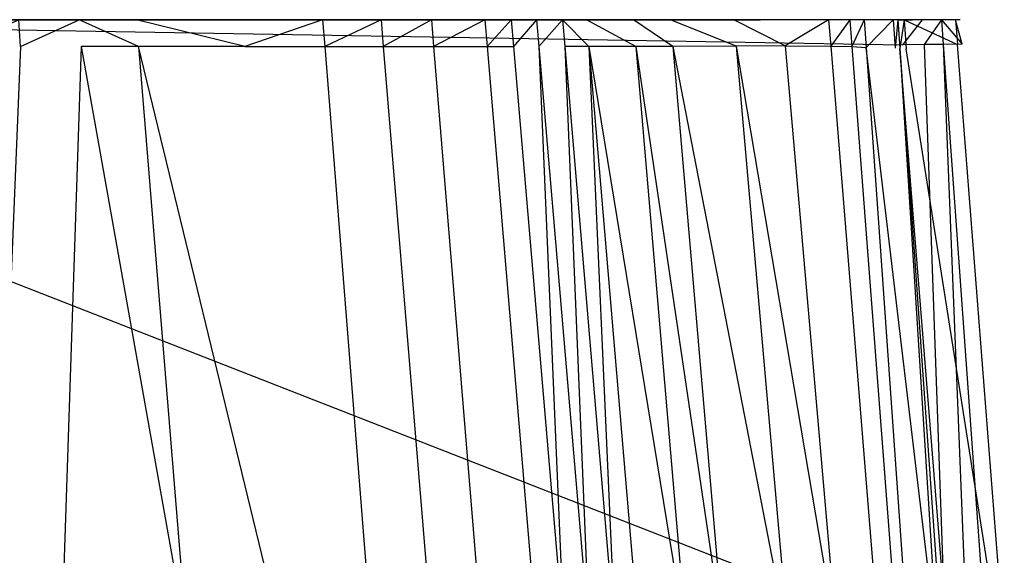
# Model space of a CAD drawing. Extents: x 0 to 0.36, y -0.56 to 0.
# Tile 40 of 40: x 0.242 to 0.341, y -0.054 to 0. Entities that reach past the tile are written whole.
import ezdxf

# ---------------------------------------------------------------- set-up
doc = ezdxf.new("R2010")
doc.units = 0
doc.layers.add('L1_WC_N_5638H0__0___REPLACEMTFO', color=7, linetype='CONTINUOUS')

msp = doc.modelspace()

# ---------------------------------------------------------------- linework, layer by layer
at = {"layer": 'L1_WC_N_5638H0__0___REPLACEMTFO', "color": 8}
for points, invisible_edges in [([(0.18, -0.000123, 0.359945), (0.33027, -0.000123, 0.357704), (0.18, -0.000123, 0.357704), (0.18, -0.000123, 0.359945)], 13), ([(0.33027, -0.000123, 0.357704), (0.18, -0.000123, 0.359945), (0.33027, -0.000123, 0.359945), (0.33027, -0.000123, 0.357704)], 14), ([(0.24021, -0.000123, 0.02786), (0.18, -0.000123, 0.357704), (0.246145, -0.000123, 0.033522), (0.24021, -0.000123, 0.02786)], 13), ([(0.246145, -0.000123, 0.033522), (0.18, -0.000123, 0.357704), (0.25176, -0.000123, 0.039513), (0.246145, -0.000123, 0.033522)], 10), ([(0.25176, -0.000123, 0.039513), (0.18, -0.000123, 0.357704), (0.26233, -0.000123, 0.053268), (0.25176, -0.000123, 0.039513)], 13), ([(0.26233, -0.000123, 0.053268), (0.18, -0.000123, 0.357704), (0.270225, -0.000123, 0.065867), (0.26233, -0.000123, 0.053268)], 10), ([(0.270225, -0.000123, 0.065867), (0.18, -0.000123, 0.357704), (0.276045, -0.000123, 0.076578), (0.270225, -0.000123, 0.065867)], 13), ([(0.276045, -0.000123, 0.076578), (0.18, -0.000123, 0.357704), (0.281059, -0.000123, 0.086802), (0.276045, -0.000123, 0.076578)], 10), ([(0.281059, -0.000123, 0.086802), (0.18, -0.000123, 0.357704), (0.286404, -0.000123, 0.098683), (0.281059, -0.000123, 0.086802)], 13), ([(0.286404, -0.000123, 0.098683), (0.18, -0.000123, 0.357704), (0.289039, -0.000123, 0.104893), (0.286404, -0.000123, 0.098683)], 10), ([(0.289039, -0.000123, 0.104893), (0.18, -0.000123, 0.357704), (0.291581, -0.000123, 0.111106), (0.289039, -0.000123, 0.104893)], 13), ([(0.291581, -0.000123, 0.111106), (0.18, -0.000123, 0.357704), (0.294174, -0.000123, 0.117703), (0.291581, -0.000123, 0.111106)], 10), ([(0.294174, -0.000123, 0.117703), (0.18, -0.000123, 0.357704), (0.296567, -0.000123, 0.124082), (0.294174, -0.000123, 0.117703)], 13), ([(0.296567, -0.000123, 0.124082), (0.18, -0.000123, 0.357704), (0.301262, -0.000123, 0.137679), (0.296567, -0.000123, 0.124082)], 10), ([(0.301262, -0.000123, 0.137679), (0.18, -0.000123, 0.357704), (0.304961, -0.000123, 0.149786), (0.301262, -0.000123, 0.137679)], 13), ([(0.304961, -0.000123, 0.149786), (0.18, -0.000123, 0.357704), (0.311275, -0.000123, 0.174899), (0.304961, -0.000123, 0.149786)], 10), ([(0.311275, -0.000123, 0.174899), (0.18, -0.000123, 0.357704), (0.316202, -0.000123, 0.200976), (0.311275, -0.000123, 0.174899)], 13), ([(0.316202, -0.000123, 0.200976), (0.18, -0.000123, 0.357704), (0.320774, -0.000123, 0.234541), (0.316202, -0.000123, 0.200976)], 15), ([(0.320774, -0.000123, 0.234541), (0.18, -0.000123, 0.357704), (0.322897, -0.000123, 0.254607), (0.320774, -0.000123, 0.234541)], 15), ([(0.322897, -0.000123, 0.254607), (0.18, -0.000123, 0.357704), (0.324726, -0.000123, 0.274097), (0.322897, -0.000123, 0.254607)], 15), ([(0.324726, -0.000123, 0.274097), (0.18, -0.000123, 0.357704), (0.326926, -0.000123, 0.299016), (0.324726, -0.000123, 0.274097)], 15), ([(0.326926, -0.000123, 0.299016), (0.18, -0.000123, 0.357704), (0.327049, -0.000123, 0.300425), (0.326926, -0.000123, 0.299016)], 15), ([(0.327049, -0.000123, 0.300425), (0.18, -0.000123, 0.357704), (0.331464, -0.000123, 0.337238), (0.327049, -0.000123, 0.300425)], 15), ([(0.331464, -0.000123, 0.337238), (0.18, -0.000123, 0.357704), (0.333481, -0.000123, 0.352892), (0.331464, -0.000123, 0.337238)], 15), ([(0.333481, -0.000123, 0.352892), (0.18, -0.000123, 0.357704), (0.333461, -0.000123, 0.356089), (0.333481, -0.000123, 0.352892)], 15), ([(0.333461, -0.000123, 0.356089), (0.18, -0.000123, 0.357704), (0.332751, -0.000123, 0.357079), (0.333461, -0.000123, 0.356089)], 15), ([(0.332751, -0.000123, 0.357079), (0.18, -0.000123, 0.357704), (0.331775, -0.000123, 0.357704), (0.332751, -0.000123, 0.357079)], 15), ([(0.331775, -0.000123, 0.357704), (0.18, -0.000123, 0.357704), (0.33027, -0.000123, 0.357704), (0.331775, -0.000123, 0.357704)], 15), ([(0.330463, -0.002636, 0.359947), (0.18, -0.000123, 0.359945), (0.18, -0.00262, 0.359947), (0.330463, -0.002636, 0.359947)], 13), ([(0.18, -0.000123, 0.359945), (0.330463, -0.002636, 0.359947), (0.33027, -0.000123, 0.359945), (0.18, -0.000123, 0.359945)], 14), ([(0.235275, -0.002808, 0.020823), (0.241674, -0.000118, 0.026127), (0.241862, -0.002804, 0.026119), (0.235275, -0.002808, 0.020823)], 14), ([(0.24021, -0.000123, 0.02786), (0.247751, -0.000128, 0.031931), (0.241674, -0.000118, 0.026127), (0.24021, -0.000123, 0.02786)], 13), ([(0.247751, -0.000128, 0.031931), (0.24021, -0.000123, 0.02786), (0.246145, -0.000123, 0.033522), (0.247751, -0.000128, 0.031931)], 14), ([(0.247751, -0.000128, 0.031931), (0.241862, -0.002804, 0.026119), (0.241674, -0.000118, 0.026127), (0.247751, -0.000128, 0.031931)], 13), ([(0.241862, -0.002804, 0.026119), (0.247751, -0.000128, 0.031931), (0.247955, -0.002802, 0.031945), (0.241862, -0.002804, 0.026119)], 14), ([(0.246145, -0.000123, 0.033522), (0.253505, -0.000123, 0.038061), (0.247751, -0.000128, 0.031931), (0.246145, -0.000123, 0.033522)], 13), ([(0.253505, -0.000123, 0.038061), (0.246145, -0.000123, 0.033522), (0.25176, -0.000123, 0.039513), (0.253505, -0.000123, 0.038061)], 14), ([(0.253721, -0.002801, 0.038095), (0.247751, -0.000128, 0.031931), (0.253505, -0.000123, 0.038061), (0.253721, -0.002801, 0.038095)], 14), ([(0.247751, -0.000128, 0.031931), (0.253721, -0.002801, 0.038095), (0.247955, -0.002802, 0.031945), (0.247751, -0.000128, 0.031931)], 13), ([(0.25176, -0.000123, 0.039513), (0.264219, -0.000123, 0.052004), (0.253505, -0.000123, 0.038061), (0.25176, -0.000123, 0.039513)], 13), ([(0.264219, -0.000123, 0.052004), (0.25176, -0.000123, 0.039513), (0.26233, -0.000123, 0.053268), (0.264219, -0.000123, 0.052004)], 14), ([(0.253505, -0.000123, 0.038061), (0.264388, -0.0028, 0.051977), (0.253721, -0.002801, 0.038095), (0.253505, -0.000123, 0.038061)], 13), ([(0.264388, -0.0028, 0.051977), (0.253505, -0.000123, 0.038061), (0.264219, -0.000123, 0.052004), (0.264388, -0.0028, 0.051977)], 14), ([(0.26233, -0.000123, 0.053268), (0.272208, -0.000123, 0.064752), (0.264219, -0.000123, 0.052004), (0.26233, -0.000123, 0.053268)], 13), ([(0.272208, -0.000123, 0.064752), (0.26233, -0.000123, 0.053268), (0.270225, -0.000123, 0.065867), (0.272208, -0.000123, 0.064752)], 14), ([(0.272208, -0.000123, 0.064752), (0.264388, -0.0028, 0.051977), (0.264219, -0.000123, 0.052004), (0.272208, -0.000123, 0.064752)], 14), ([(0.264388, -0.0028, 0.051977), (0.272208, -0.000123, 0.064752), (0.272419, -0.002803, 0.064774), (0.264388, -0.0028, 0.051977)], 13), ([(0.270225, -0.000123, 0.065867), (0.278083, -0.000123, 0.075565), (0.272208, -0.000123, 0.064752), (0.270225, -0.000123, 0.065867)], 13), ([(0.278083, -0.000123, 0.075565), (0.270225, -0.000123, 0.065867), (0.276045, -0.000123, 0.076578), (0.278083, -0.000123, 0.075565)], 14), ([(0.278083, -0.000123, 0.075565), (0.272419, -0.002803, 0.064774), (0.272208, -0.000123, 0.064752), (0.278083, -0.000123, 0.075565)], 14), ([(0.272419, -0.002803, 0.064774), (0.278083, -0.000123, 0.075565), (0.278302, -0.002807, 0.075581), (0.272419, -0.002803, 0.064774)], 13), ([(0.276045, -0.000123, 0.076578), (0.283134, -0.000123, 0.085864), (0.278083, -0.000123, 0.075565), (0.276045, -0.000123, 0.076578)], 13), ([(0.283134, -0.000123, 0.085864), (0.276045, -0.000123, 0.076578), (0.281059, -0.000123, 0.086802), (0.283134, -0.000123, 0.085864)], 14), ([(0.283134, -0.000123, 0.085864), (0.278302, -0.002807, 0.075581), (0.278083, -0.000123, 0.075565), (0.283134, -0.000123, 0.085864)], 14), ([(0.278302, -0.002807, 0.075581), (0.283134, -0.000123, 0.085864), (0.283352, -0.002812, 0.08586), (0.278302, -0.002807, 0.075581)], 13), ([(0.281059, -0.000123, 0.086802), (0.288504, -0.000123, 0.0978), (0.283134, -0.000123, 0.085864), (0.281059, -0.000123, 0.086802)], 13), ([(0.288504, -0.000123, 0.0978), (0.281059, -0.000123, 0.086802), (0.286404, -0.000123, 0.098683), (0.288504, -0.000123, 0.0978)], 14), ([(0.288504, -0.000123, 0.0978), (0.283352, -0.002812, 0.08586), (0.283134, -0.000123, 0.085864), (0.288504, -0.000123, 0.0978)], 14), ([(0.283352, -0.002812, 0.08586), (0.288504, -0.000123, 0.0978), (0.288729, -0.002819, 0.097794), (0.283352, -0.002812, 0.08586)], 13), ([(0.286404, -0.000123, 0.098683), (0.291154, -0.000123, 0.104045), (0.288504, -0.000123, 0.0978), (0.286404, -0.000123, 0.098683)], 13), ([(0.291154, -0.000123, 0.104045), (0.286404, -0.000123, 0.098683), (0.289039, -0.000123, 0.104893), (0.291154, -0.000123, 0.104045)], 14), ([(0.291154, -0.000123, 0.104045), (0.288729, -0.002819, 0.097794), (0.288504, -0.000123, 0.0978), (0.291154, -0.000123, 0.104045)], 14), ([(0.288729, -0.002819, 0.097794), (0.291154, -0.000123, 0.104045), (0.291381, -0.002821, 0.104041), (0.288729, -0.002819, 0.097794)], 13), ([(0.289039, -0.000123, 0.104893), (0.293707, -0.000123, 0.110285), (0.291154, -0.000123, 0.104045), (0.289039, -0.000123, 0.104893)], 13), ([(0.293707, -0.000123, 0.110285), (0.289039, -0.000123, 0.104893), (0.291581, -0.000123, 0.111106), (0.293707, -0.000123, 0.110285)], 14), ([(0.293707, -0.000123, 0.110285), (0.291381, -0.002821, 0.104041), (0.291154, -0.000123, 0.104045), (0.293707, -0.000123, 0.110285)], 14), ([(0.291381, -0.002821, 0.104041), (0.293707, -0.000123, 0.110285), (0.293934, -0.002824, 0.11028), (0.291381, -0.002821, 0.104041)], 13), ([(0.291581, -0.000123, 0.111106), (0.296311, -0.000123, 0.116913), (0.293707, -0.000123, 0.110285), (0.291581, -0.000123, 0.111106)], 13), ([(0.296311, -0.000123, 0.116913), (0.291581, -0.000123, 0.111106), (0.294174, -0.000123, 0.117703), (0.296311, -0.000123, 0.116913)], 14), ([(0.296311, -0.000123, 0.116913), (0.293934, -0.002824, 0.11028), (0.293707, -0.000123, 0.110285), (0.296311, -0.000123, 0.116913)], 14), ([(0.293934, -0.002824, 0.11028), (0.296311, -0.000123, 0.116913), (0.296538, -0.002825, 0.116907), (0.293934, -0.002824, 0.11028)], 13), ([(0.294174, -0.000123, 0.117703), (0.298721, -0.000123, 0.123335), (0.296311, -0.000123, 0.116913), (0.294174, -0.000123, 0.117703)], 13), ([(0.298721, -0.000123, 0.123335), (0.294174, -0.000123, 0.117703), (0.296567, -0.000123, 0.124082), (0.298721, -0.000123, 0.123335)], 14), ([(0.296311, -0.000123, 0.116913), (0.298948, -0.002824, 0.12333), (0.296538, -0.002825, 0.116907), (0.296311, -0.000123, 0.116913)], 13), ([(0.298948, -0.002824, 0.12333), (0.296311, -0.000123, 0.116913), (0.298721, -0.000123, 0.123335), (0.298948, -0.002824, 0.12333)], 14), ([(0.296567, -0.000123, 0.124082), (0.303439, -0.000123, 0.136998), (0.298721, -0.000123, 0.123335), (0.296567, -0.000123, 0.124082)], 13), ([(0.303439, -0.000123, 0.136998), (0.296567, -0.000123, 0.124082), (0.301262, -0.000123, 0.137679), (0.303439, -0.000123, 0.136998)], 14), ([(0.298721, -0.000123, 0.123335), (0.303667, -0.002818, 0.136992), (0.298948, -0.002824, 0.12333), (0.298721, -0.000123, 0.123335)], 13), ([(0.303667, -0.002818, 0.136992), (0.298721, -0.000123, 0.123335), (0.303439, -0.000123, 0.136998), (0.303667, -0.002818, 0.136992)], 14), ([(0.301262, -0.000123, 0.137679), (0.307165, -0.000123, 0.149196), (0.303439, -0.000123, 0.136998), (0.301262, -0.000123, 0.137679)], 13), ([(0.307165, -0.000123, 0.149196), (0.301262, -0.000123, 0.137679), (0.304961, -0.000123, 0.149786), (0.307165, -0.000123, 0.149196)], 14), ([(0.303439, -0.000123, 0.136998), (0.307395, -0.002808, 0.14919), (0.303667, -0.002818, 0.136992), (0.303439, -0.000123, 0.136998)], 13), ([(0.307395, -0.002808, 0.14919), (0.303439, -0.000123, 0.136998), (0.307165, -0.000123, 0.149196), (0.307395, -0.002808, 0.14919)], 14), ([(0.304961, -0.000123, 0.149786), (0.313508, -0.000123, 0.174426), (0.307165, -0.000123, 0.149196), (0.304961, -0.000123, 0.149786)], 13), ([(0.313508, -0.000123, 0.174426), (0.304961, -0.000123, 0.149786), (0.311275, -0.000123, 0.174899), (0.313508, -0.000123, 0.174426)], 14), ([(0.307165, -0.000123, 0.149196), (0.313744, -0.002783, 0.17443), (0.307395, -0.002808, 0.14919), (0.307165, -0.000123, 0.149196)], 13), ([(0.313744, -0.002783, 0.17443), (0.307165, -0.000123, 0.149196), (0.313508, -0.000123, 0.174426), (0.313744, -0.002783, 0.17443)], 14), ([(0.311275, -0.000123, 0.174899), (0.318458, -0.000123, 0.200623), (0.313508, -0.000123, 0.174426), (0.311275, -0.000123, 0.174899)], 13), ([(0.318458, -0.000123, 0.200623), (0.311275, -0.000123, 0.174899), (0.316202, -0.000123, 0.200976), (0.318458, -0.000123, 0.200623)], 14), ([(0.313508, -0.000123, 0.174426), (0.31869, -0.002763, 0.200629), (0.313744, -0.002783, 0.17443), (0.313508, -0.000123, 0.174426)], 13), ([(0.31869, -0.002763, 0.200629), (0.313508, -0.000123, 0.174426), (0.318458, -0.000123, 0.200623), (0.31869, -0.002763, 0.200629)], 14), ([(0.316202, -0.000123, 0.200976), (0.323043, -0.000123, 0.234277), (0.318458, -0.000123, 0.200623), (0.316202, -0.000123, 0.200976)], 13), ([(0.323043, -0.000123, 0.234277), (0.316202, -0.000123, 0.200976), (0.320774, -0.000123, 0.234541), (0.323043, -0.000123, 0.234277)], 14), ([(0.323043, -0.000123, 0.234277), (0.31869, -0.002763, 0.200629), (0.318458, -0.000123, 0.200623), (0.323043, -0.000123, 0.234277)], 14), ([(0.31869, -0.002763, 0.200629), (0.323043, -0.000123, 0.234277), (0.32326, -0.002777, 0.234278), (0.31869, -0.002763, 0.200629)], 13), ([(0.320774, -0.000123, 0.234541), (0.32517, -0.000123, 0.254389), (0.323043, -0.000123, 0.234277), (0.320774, -0.000123, 0.234541)], 13), ([(0.32517, -0.000123, 0.254389), (0.320774, -0.000123, 0.234541), (0.322897, -0.000123, 0.254607), (0.32517, -0.000123, 0.254389)], 14), ([(0.322897, -0.000123, 0.254607), (0.326624, -0.000123, 0.27394), (0.32517, -0.000123, 0.254389), (0.322897, -0.000123, 0.254607)], 13), ([(0.326624, -0.000123, 0.27394), (0.322897, -0.000123, 0.254607), (0.324726, -0.000123, 0.274097), (0.326624, -0.000123, 0.27394)], 14), ([(0.32517, -0.000123, 0.254389), (0.32326, -0.002777, 0.234278), (0.323043, -0.000123, 0.234277), (0.32517, -0.000123, 0.254389)], 14), ([(0.32326, -0.002777, 0.234278), (0.32517, -0.000123, 0.254389), (0.325375, -0.002815, 0.254392), (0.32326, -0.002777, 0.234278)], 13), ([(0.324726, -0.000123, 0.274097), (0.32954, -0.000123, 0.298852), (0.326624, -0.000123, 0.27394), (0.324726, -0.000123, 0.274097)], 13), ([(0.32954, -0.000123, 0.298852), (0.324726, -0.000123, 0.274097), (0.326926, -0.000123, 0.299016), (0.32954, -0.000123, 0.298852)], 14), ([(0.326624, -0.000123, 0.27394), (0.325375, -0.002815, 0.254392), (0.32517, -0.000123, 0.254389), (0.326624, -0.000123, 0.27394)], 14), ([(0.326624, -0.000123, 0.27394), (0.326812, -0.002903, 0.273946), (0.325375, -0.002815, 0.254392), (0.326624, -0.000123, 0.27394)], 14), ([(0.32954, -0.000123, 0.298852), (0.326812, -0.002903, 0.273946), (0.326624, -0.000123, 0.27394), (0.32954, -0.000123, 0.298852)], 14), ([(0.326812, -0.002903, 0.273946), (0.32954, -0.000123, 0.298852), (0.329728, -0.002997, 0.298858), (0.326812, -0.002903, 0.273946)], 13), ([(0.326926, -0.000123, 0.299016), (0.330006, -0.000123, 0.302842), (0.32954, -0.000123, 0.298852), (0.326926, -0.000123, 0.299016)], 13), ([(0.330006, -0.000123, 0.302842), (0.326926, -0.000123, 0.299016), (0.327049, -0.000123, 0.300425), (0.330006, -0.000123, 0.302842)], 14), ([(0.331464, -0.000123, 0.337238), (0.330006, -0.000123, 0.302842), (0.327049, -0.000123, 0.300425), (0.331464, -0.000123, 0.337238)], 13), ([(0.330006, -0.000123, 0.302842), (0.329728, -0.002997, 0.298858), (0.32954, -0.000123, 0.298852), (0.330006, -0.000123, 0.302842)], 14), ([(0.329728, -0.002997, 0.298858), (0.330006, -0.000123, 0.302842), (0.330195, -0.00302, 0.302847), (0.329728, -0.002997, 0.298858)], 13), ([(0.330006, -0.000123, 0.302842), (0.331464, -0.000123, 0.337238), (0.330631, -0.000123, 0.308181), (0.330006, -0.000123, 0.302842)], 14), ([(0.330631, -0.000123, 0.308181), (0.330195, -0.00302, 0.302847), (0.330006, -0.000123, 0.302842), (0.330631, -0.000123, 0.308181)], 14), ([(0.330195, -0.00302, 0.302847), (0.330631, -0.000123, 0.308181), (0.330819, -0.003033, 0.308186), (0.330195, -0.00302, 0.302847)], 13), ([(0.33027, -0.000123, 0.359945), (0.331775, -0.000123, 0.357704), (0.33027, -0.000123, 0.357704), (0.33027, -0.000123, 0.359945)], 13), ([(0.331775, -0.000123, 0.357704), (0.33027, -0.000123, 0.359945), (0.332455, -0.000123, 0.359945), (0.331775, -0.000123, 0.357704)], 14), ([(0.330463, -0.002636, 0.359947), (0.332455, -0.000123, 0.359945), (0.33027, -0.000123, 0.359945), (0.330463, -0.002636, 0.359947)], 13), ([(0.332455, -0.000123, 0.359945), (0.330463, -0.002636, 0.359947), (0.332647, -0.00263, 0.359947), (0.332455, -0.000123, 0.359945)], 14), ([(0.331464, -0.000123, 0.337238), (0.335806, -0.000123, 0.352754), (0.330631, -0.000123, 0.308181), (0.331464, -0.000123, 0.337238)], 13), ([(0.330631, -0.000123, 0.308181), (0.335994, -0.002624, 0.352758), (0.330819, -0.003033, 0.308186), (0.330631, -0.000123, 0.308181)], 14), ([(0.335806, -0.000123, 0.352754), (0.335994, -0.002624, 0.352758), (0.330631, -0.000123, 0.308181), (0.335806, -0.000123, 0.352754)], 14), ([(0.335806, -0.000123, 0.352754), (0.331464, -0.000123, 0.337238), (0.333481, -0.000123, 0.352892), (0.335806, -0.000123, 0.352754)], 14), ([(0.331775, -0.000123, 0.357704), (0.334368, -0.000123, 0.35872), (0.332751, -0.000123, 0.357079), (0.331775, -0.000123, 0.357704)], 13), ([(0.334368, -0.000123, 0.35872), (0.331775, -0.000123, 0.357704), (0.332455, -0.000123, 0.359945), (0.334368, -0.000123, 0.35872)], 14), ([(0.332647, -0.00263, 0.359947), (0.334368, -0.000123, 0.35872), (0.332455, -0.000123, 0.359945), (0.332647, -0.00263, 0.359947)], 13), ([(0.334368, -0.000123, 0.35872), (0.332647, -0.00263, 0.359947), (0.33456, -0.002603, 0.358722), (0.334368, -0.000123, 0.35872)], 14), ([(0.332751, -0.000123, 0.357079), (0.336269, -0.000123, 0.356745), (0.333461, -0.000123, 0.356089), (0.332751, -0.000123, 0.357079)], 13), ([(0.336269, -0.000123, 0.356745), (0.332751, -0.000123, 0.357079), (0.334368, -0.000123, 0.35872), (0.336269, -0.000123, 0.356745)], 14), ([(0.336269, -0.000123, 0.356745), (0.333481, -0.000123, 0.352892), (0.333461, -0.000123, 0.356089), (0.336269, -0.000123, 0.356745)], 14), ([(0.333481, -0.000123, 0.352892), (0.336269, -0.000123, 0.356745), (0.335806, -0.000123, 0.352754), (0.333481, -0.000123, 0.352892)], 13), ([(0.336458, -0.002586, 0.356749), (0.334368, -0.000123, 0.35872), (0.33456, -0.002603, 0.358722), (0.336458, -0.002586, 0.356749)], 13), ([(0.334368, -0.000123, 0.35872), (0.336458, -0.002586, 0.356749), (0.336269, -0.000123, 0.356745), (0.334368, -0.000123, 0.35872)], 14), ([(0.335806, -0.000123, 0.352754), (0.336458, -0.002586, 0.356749), (0.335994, -0.002624, 0.352758), (0.335806, -0.000123, 0.352754)], 13), ([(0.336458, -0.002586, 0.356749), (0.335806, -0.000123, 0.352754), (0.336269, -0.000123, 0.356745), (0.336458, -0.002586, 0.356749)], 14), ([(0.334803, -0.06315, 0.359998), (0.18, -0.00262, 0.359947), (0.18, -0.062769, 0.359998), (0.334803, -0.06315, 0.359998)], 13), ([(0.18, -0.00262, 0.359947), (0.334803, -0.06315, 0.359998), (0.330463, -0.002636, 0.359947), (0.18, -0.00262, 0.359947)], 14), ([(0.241862, -0.002804, 0.026119), (0.239666, -0.055236, 0.02154), (0.235275, -0.002808, 0.020823), (0.241862, -0.002804, 0.026119)], 14), ([(0.246044, -0.060491, 0.02617), (0.239666, -0.055236, 0.02154), (0.241862, -0.002804, 0.026119), (0.246044, -0.060491, 0.02617)], 14), ([(0.247955, -0.002802, 0.031945), (0.246044, -0.060491, 0.02617), (0.241862, -0.002804, 0.026119), (0.247955, -0.002802, 0.031945)], 14), ([(0.252278, -0.063227, 0.03184), (0.246044, -0.060491, 0.02617), (0.247955, -0.002802, 0.031945), (0.252278, -0.063227, 0.03184)], 14), ([(0.253721, -0.002801, 0.038095), (0.258584, -0.062513, 0.038867), (0.247955, -0.002802, 0.031945), (0.253721, -0.002801, 0.038095)], 14), ([(0.247955, -0.002802, 0.031945), (0.258584, -0.062513, 0.038867), (0.252278, -0.063227, 0.03184), (0.247955, -0.002802, 0.031945)], 14), ([(0.268181, -0.062501, 0.051373), (0.253721, -0.002801, 0.038095), (0.264388, -0.0028, 0.051977), (0.268181, -0.062501, 0.051373)], 14), ([(0.253721, -0.002801, 0.038095), (0.268181, -0.062501, 0.051373), (0.258584, -0.062513, 0.038867), (0.253721, -0.002801, 0.038095)], 13), ([(0.264388, -0.0028, 0.051977), (0.272419, -0.002803, 0.064774), (0.268181, -0.062501, 0.051373), (0.264388, -0.0028, 0.051977)], 14), ([(0.272419, -0.002803, 0.064774), (0.277162, -0.062566, 0.065261), (0.268181, -0.062501, 0.051373), (0.272419, -0.002803, 0.064774)], 14), ([(0.272419, -0.002803, 0.064774), (0.278302, -0.002807, 0.075581), (0.277162, -0.062566, 0.065261), (0.272419, -0.002803, 0.064774)], 14), ([(0.278302, -0.002807, 0.075581), (0.28322, -0.062654, 0.075952), (0.277162, -0.062566, 0.065261), (0.278302, -0.002807, 0.075581)], 14), ([(0.278302, -0.002807, 0.075581), (0.283352, -0.002812, 0.08586), (0.28322, -0.062654, 0.075952), (0.278302, -0.002807, 0.075581)], 14), ([(0.283352, -0.002812, 0.08586), (0.288254, -0.062748, 0.085763), (0.28322, -0.062654, 0.075952), (0.283352, -0.002812, 0.08586)], 14), ([(0.283352, -0.002812, 0.08586), (0.288729, -0.002819, 0.097794), (0.288254, -0.062748, 0.085763), (0.283352, -0.002812, 0.08586)], 14), ([(0.288729, -0.002819, 0.097794), (0.293783, -0.062853, 0.097656), (0.288254, -0.062748, 0.085763), (0.288729, -0.002819, 0.097794)], 14), ([(0.288729, -0.002819, 0.097794), (0.291381, -0.002821, 0.104041), (0.293783, -0.062853, 0.097656), (0.288729, -0.002819, 0.097794)], 14), ([(0.293934, -0.002824, 0.11028), (0.296489, -0.062895, 0.103941), (0.291381, -0.002821, 0.104041), (0.293934, -0.002824, 0.11028)], 14), ([(0.291381, -0.002821, 0.104041), (0.296489, -0.062895, 0.103941), (0.293783, -0.062853, 0.097656), (0.291381, -0.002821, 0.104041)], 14), ([(0.296489, -0.062895, 0.103941), (0.293934, -0.002824, 0.11028), (0.299045, -0.062923, 0.110168), (0.296489, -0.062895, 0.103941)], 13), ([(0.296538, -0.002825, 0.116907), (0.299045, -0.062923, 0.110168), (0.293934, -0.002824, 0.11028), (0.296538, -0.002825, 0.116907)], 14), ([(0.298948, -0.002824, 0.12333), (0.301642, -0.06294, 0.116785), (0.296538, -0.002825, 0.116907), (0.298948, -0.002824, 0.12333)], 14), ([(0.299045, -0.062923, 0.110168), (0.296538, -0.002825, 0.116907), (0.301642, -0.06294, 0.116785), (0.299045, -0.062923, 0.110168)], 13), ([(0.303667, -0.002818, 0.136992), (0.308796, -0.062938, 0.136859), (0.298948, -0.002824, 0.12333), (0.303667, -0.002818, 0.136992)], 14), ([(0.301642, -0.06294, 0.116785), (0.298948, -0.002824, 0.12333), (0.304051, -0.062945, 0.123204), (0.301642, -0.06294, 0.116785)], 13), ([(0.298948, -0.002824, 0.12333), (0.308796, -0.062938, 0.136859), (0.304051, -0.062945, 0.123204), (0.298948, -0.002824, 0.12333)], 14), ([(0.307395, -0.002808, 0.14919), (0.312565, -0.062922, 0.14905), (0.303667, -0.002818, 0.136992), (0.307395, -0.002808, 0.14919)], 14), ([(0.303667, -0.002818, 0.136992), (0.312565, -0.062922, 0.14905), (0.308796, -0.062938, 0.136859), (0.303667, -0.002818, 0.136992)], 14), ([(0.313744, -0.002783, 0.17443), (0.31903, -0.062892, 0.174531), (0.307395, -0.002808, 0.14919), (0.313744, -0.002783, 0.17443)], 14), ([(0.307395, -0.002808, 0.14919), (0.31903, -0.062892, 0.174531), (0.312565, -0.062922, 0.14905), (0.307395, -0.002808, 0.14919)], 14), ([(0.31869, -0.002763, 0.200629), (0.323907, -0.062877, 0.200757), (0.313744, -0.002783, 0.17443), (0.31869, -0.002763, 0.200629)], 14), ([(0.313744, -0.002783, 0.17443), (0.323907, -0.062877, 0.200757), (0.31903, -0.062892, 0.174531), (0.313744, -0.002783, 0.17443)], 14), ([(0.31869, -0.002763, 0.200629), (0.32326, -0.002777, 0.234278), (0.323907, -0.062877, 0.200757), (0.31869, -0.002763, 0.200629)], 14), ([(0.32326, -0.002777, 0.234278), (0.325375, -0.002815, 0.254392), (0.328139, -0.062884, 0.234305), (0.32326, -0.002777, 0.234278)], 14), ([(0.32326, -0.002777, 0.234278), (0.328139, -0.062884, 0.234305), (0.323907, -0.062877, 0.200757), (0.32326, -0.002777, 0.234278)], 14), ([(0.325375, -0.002815, 0.254392), (0.329976, -0.062897, 0.254463), (0.328139, -0.062884, 0.234305), (0.325375, -0.002815, 0.254392)], 14), ([(0.325375, -0.002815, 0.254392), (0.326812, -0.002903, 0.273946), (0.329976, -0.062897, 0.254463), (0.325375, -0.002815, 0.254392)], 14), ([(0.326812, -0.002903, 0.273946), (0.333955, -0.062925, 0.298993), (0.331045, -0.062943, 0.274062), (0.326812, -0.002903, 0.273946)], 13), ([(0.333955, -0.062925, 0.298993), (0.326812, -0.002903, 0.273946), (0.329728, -0.002997, 0.298858), (0.333955, -0.062925, 0.298993)], 14), ([(0.326812, -0.002903, 0.273946), (0.331045, -0.062943, 0.274062), (0.329976, -0.062897, 0.254463), (0.326812, -0.002903, 0.273946)], 14), ([(0.334803, -0.06315, 0.359998), (0.332647, -0.00263, 0.359947), (0.330463, -0.002636, 0.359947), (0.334803, -0.06315, 0.359998)], 13), ([(0.340232, -0.062778, 0.352843), (0.330819, -0.003033, 0.308186), (0.335994, -0.002624, 0.352758), (0.340232, -0.062778, 0.352843)], 14), ([(0.336976, -0.062994, 0.359998), (0.33456, -0.002603, 0.358722), (0.332647, -0.00263, 0.359947), (0.336976, -0.062994, 0.359998)], 13), ([(0.332647, -0.00263, 0.359947), (0.334803, -0.06315, 0.359998), (0.336976, -0.062994, 0.359998), (0.332647, -0.00263, 0.359947)], 14), ([(0.336458, -0.002586, 0.356749), (0.33456, -0.002603, 0.358722), (0.340695, -0.06274, 0.356834), (0.336458, -0.002586, 0.356749)], 14), ([(0.33456, -0.002603, 0.358722), (0.338885, -0.062859, 0.358763), (0.340695, -0.06274, 0.356834), (0.33456, -0.002603, 0.358722)], 14), ([(0.33456, -0.002603, 0.358722), (0.336976, -0.062994, 0.359998), (0.338885, -0.062859, 0.358763), (0.33456, -0.002603, 0.358722)], 14), ([(0.340695, -0.06274, 0.356834), (0.335994, -0.002624, 0.352758), (0.336458, -0.002586, 0.356749), (0.340695, -0.06274, 0.356834)], 14), ([(0.335994, -0.002624, 0.352758), (0.340695, -0.06274, 0.356834), (0.340232, -0.062778, 0.352843), (0.335994, -0.002624, 0.352758)], 13), ([(0.330195, -0.00302, 0.302847), (0.333955, -0.062925, 0.298993), (0.329728, -0.002997, 0.298858), (0.330195, -0.00302, 0.302847)], 14), ([(0.333955, -0.062925, 0.298993), (0.330195, -0.00302, 0.302847), (0.33444, -0.063227, 0.302962), (0.333955, -0.062925, 0.298993)], 13), ([(0.330195, -0.00302, 0.302847), (0.335061, -0.063183, 0.308307), (0.33444, -0.063227, 0.302962), (0.330195, -0.00302, 0.302847)], 13), ([(0.335061, -0.063183, 0.308307), (0.330195, -0.00302, 0.302847), (0.330819, -0.003033, 0.308186), (0.335061, -0.063183, 0.308307)], 14), ([(0.330819, -0.003033, 0.308186), (0.340232, -0.062778, 0.352843), (0.335061, -0.063183, 0.308307), (0.330819, -0.003033, 0.308186)], 13)]:
    msp.add_3dface(points, dxfattribs=dict(at, invisible_edges=invisible_edges))

doc.saveas('drawing.dxf')
